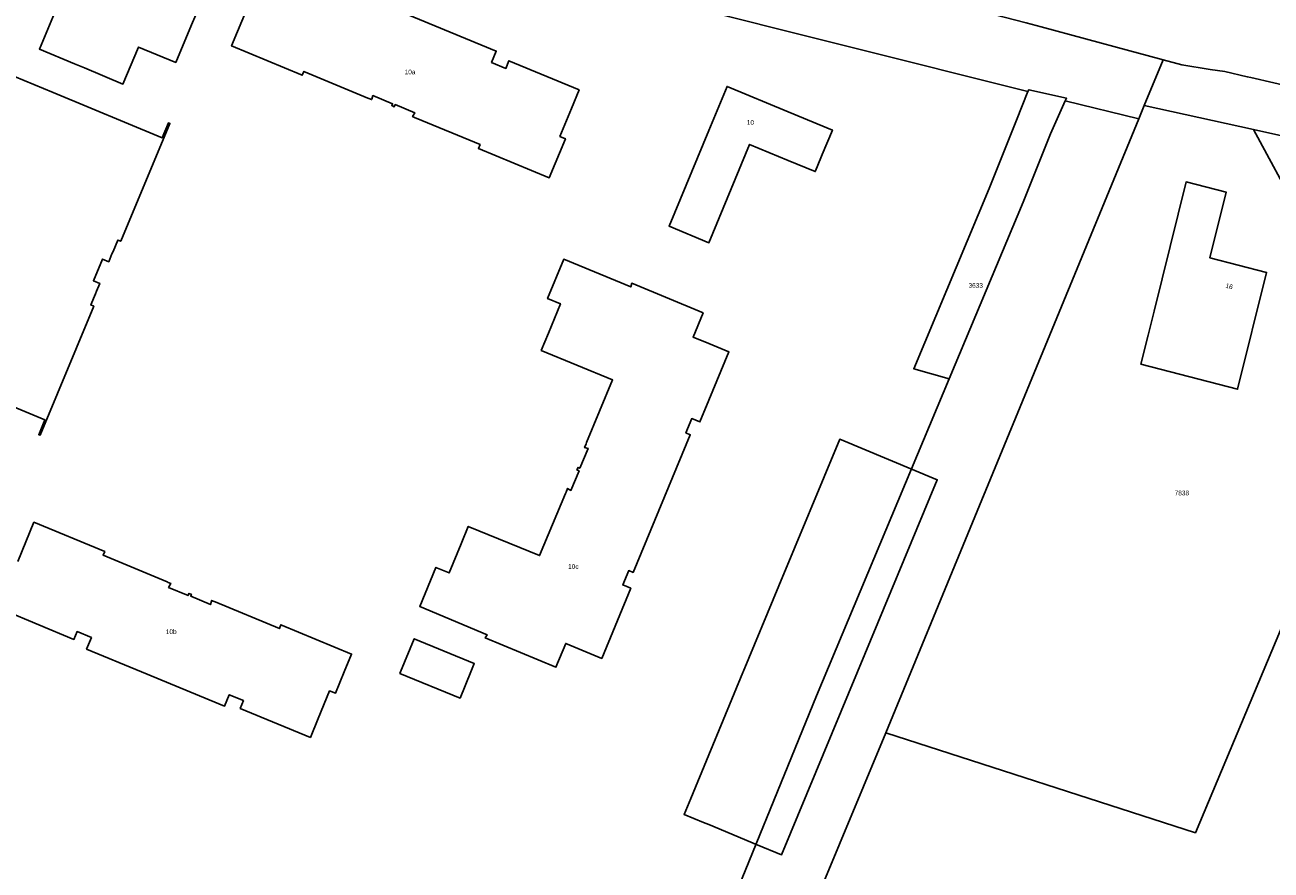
# Model space of a CAD drawing. Header units: metres. Extents: x 91564 to 92566, y 393362 to 394362.
# Tile 19 of 86: x 91898 to 92084, y 393720 to 393846. Entities that reach past the tile are written whole.
import ezdxf

# ---------------------------------------------------------------- set-up
doc = ezdxf.new("R2010")
doc.units = ezdxf.units.M
for name, color, linetype in [('ADRES', 1, 'CONTINUOUS'), ('PAND', 1, 'CONTINUOUS'), ('PERCEEL', 7, 'CONTINUOUS'), ('PERCEELNUMMER', 7, 'CONTINUOUS')]:
    doc.layers.add(name, color=color, linetype=linetype)

msp = doc.modelspace()

# ---------------------------------------------------------------- linework, layer by layer
at = {"layer": 'PAND'}
for points in [[(91906.907, 393840.017), (91912.618, 393837.628), (91914.97, 393843.135), (91920.498, 393840.839), (91922.851, 393846.456), (91923.481, 393847.96), (91925.71, 393853.281), (91914.636, 393857.927), (91916.317, 393862.07), (91909.407, 393864.959), (91900.176, 393842.833), (91905.394, 393840.65), (91906.907, 393840.017)], [(91931.256, 393849.157), (91928.834, 393843.32), (91939.376, 393838.946), (91939.606, 393839.5), (91949.162, 393835.535), (91949.31, 393835.474), (91949.708, 393835.309), (91949.741, 393835.387), (91949.895, 393835.91), (91952.837, 393834.679), (91952.722, 393834.403), (91952.814, 393834.364), (91953.091, 393834.248), (91953.226, 393834.571), (91956.132, 393833.356), (91955.811, 393832.769), (91956.197, 393832.609), (91956.354, 393832.543), (91965.887, 393828.595), (91965.649, 393828.02), (91976.2, 393823.65), (91978.615, 393829.48), (91977.784, 393829.824), (91979.496, 393833.958), (91980.654, 393836.753), (91970.196, 393841.086), (91969.725, 393839.952), (91967.592, 393840.837), (91968.301, 393842.546), (91947.712, 393851.088)], [(91871.799, 393799.695), (91901, 393787.54), (91900.085, 393785.341), (91900.266, 393785.265), (91908.285, 393804.493), (91907.824, 393804.685), (91908.526, 393806.37), (91908.682, 393806.743), (91909.168, 393807.91), (91908.239, 393808.305), (91909.586, 393811.535), (91910.516, 393811.141), (91910.996, 393812.293), (91911.151, 393812.663), (91911.864, 393814.373), (91912.314, 393814.185), (91919.631, 393831.745), (91919.413, 393831.836), (91918.487, 393829.609), (91902.209, 393836.381), (91895.044, 393839.362)], [(92011.798, 393826.246), (92015.853, 393824.565), (92016.142, 393825.261), (92016.906, 393827.105), (92018.419, 393830.754), (92011.801, 393833.498), (92002.725, 393837.26), (92000, 393830.702), (91994.066, 393816.422), (92000, 393813.966), (92006.076, 393828.618), (92011.798, 393826.246)], [(92066.375, 393803.74), (92065.493, 393800.181), (92064.423, 393795.869), (92078.843, 393792.129), (92083.159, 393809.531), (92074.711, 393811.722), (92077.136, 393821.495), (92071.164, 393823.044), (92066.375, 393803.74)], [(92000, 393798.927), (91997.64, 393799.907), (91999.137, 393803.511), (91988.501, 393807.928), (91988.346, 393807.368), (91978.364, 393811.492), (91975.951, 393805.651), (91977.864, 393804.861), (91976.064, 393800.503), (91974.995, 393797.916), (91985.647, 393793.515), (91981.773, 393784.202), (91981.685, 393783.991), (91981.455, 393783.437), (91981.982, 393783.294), (91980.757, 393780.349), (91980.48, 393780.464), (91980.441, 393780.371), (91980.326, 393780.094), (91980.649, 393779.96), (91979.44, 393777.052), (91978.931, 393777.339), (91978.704, 393776.794), (91978.612, 393776.573), (91974.768, 393767.33), (91964.122, 393771.68), (91963.066, 393769.097), (91961.285, 393764.738), (91959.298, 393765.558), (91956.888, 393759.719), (91966.933, 393755.522), (91966.657, 393755.041), (91977.186, 393750.671), (91978.662, 393754.227), (91984.019, 393752.003), (91988.358, 393762.456), (91987.158, 393762.954), (91988.042, 393765.081), (91988.688, 393764.812), (91997.216, 393785.338), (91996.567, 393785.608), (91997.454, 393787.744), (91998.655, 393787.246), (92000, 393790.486), (92002.989, 393797.686), (92000, 393798.927)], [(92022.168, 393750), (92034.061, 393778.635), (92019.52, 393784.665), (92010.443, 393762.821), (92005.124, 393750), (92005.08, 393749.894), (92002.13, 393742.782), (92000, 393737.647), (91997.296, 393731.129), (91996.31, 393728.752), (91999.219, 393727.544), (92000, 393727.22), (92007.208, 393724.227), (92010.837, 393722.72), (92022.168, 393750)], [(91945.634, 393750), (91946.728, 393752.64), (91936.172, 393757.013), (91935.957, 393756.453), (91926.402, 393760.411), (91926.237, 393760.479), (91925.862, 393760.635), (91925.826, 393760.554), (91925.675, 393760.03), (91922.734, 393761.264), (91922.85, 393761.541), (91922.758, 393761.58), (91922.482, 393761.696), (91922.346, 393761.373), (91919.442, 393762.592), (91919.765, 393763.183), (91919.39, 393763.338), (91919.213, 393763.412), (91909.679, 393767.364), (91909.909, 393767.918), (91899.366, 393772.287), (91896.94, 393766.453)], [(91894.878, 393759.177), (91905.326, 393754.833), (91905.806, 393755.987), (91907.93, 393755.104), (91907.219, 393753.396), (91915.387, 393750), (91927.764, 393744.854), (91928.473, 393746.592), (91930.607, 393745.706), (91930.128, 393744.552), (91940.575, 393740.22), (91941.735, 393743.021), (91943.45, 393747.158), (91944.309, 393746.802), (91945.634, 393750)], [(91964.507, 393750), (91965.014, 393751.233), (91956.062, 393754.916), (91954.041, 393750), (91953.942, 393749.758), (91962.895, 393746.082), (91964.507, 393750)]]:
    msp.add_lwpolyline(points, dxfattribs=at)
at = {"layer": 'PERCEEL'}
for points in [[(92064.914, 393834.432), (92067.719, 393841.242), (92065.344, 393841.865), (92062.786, 393842.572), (92049.547, 393846.152), (92047.286, 393846.74), (92040.747, 393848.439), (92021.765, 393853.753), (92018.584, 393854.684), (92011.433, 393856.779), (91999.145, 393860.291), (91990.419, 393862.753), (91983.428, 393864.103), (91975.76, 393865.572), (91938.418, 393873.891), (91936.336, 393864.152), (91994.202, 393849.873), (92047.575, 393836.507), (92047.723, 393836.783), (92053.337, 393835.498), (92053.14, 393835.097), (92064.098, 393832.45), (92064.914, 393834.432)], [(92047.575, 393836.507), (91994.202, 393849.873)], [(92047.286, 393846.74), (92049.547, 393846.152), (92062.786, 393842.572), (92065.344, 393841.865), (92067.719, 393841.242), (92070.534, 393840.503), (92074.768, 393839.783), (92076.922, 393839.474), (92080.268, 393838.723), (92080.807, 393838.602), (92084.234, 393837.818)], [(92126.873, 393819.954), (92128.156, 393826.903), (92127.999, 393826.945), (92117.297, 393829.827), (92115.811, 393830.227), (92106.849, 393832.64), (92099.255, 393834.285), (92088.752, 393836.784), (92086.169, 393837.375), (92084.234, 393837.818), (92080.807, 393838.602), (92080.268, 393838.723), (92076.922, 393839.474), (92074.768, 393839.783), (92070.534, 393840.503), (92067.719, 393841.242), (92064.914, 393834.432), (92081.201, 393830.834), (92112.764, 393823.766), (92113.211, 393823.666), (92126.873, 393819.954)], [(91855.835, 393518.409), (91909.379, 393503.259), (91914.823, 393501.448), (91955.496, 393599.908), (91959.03, 393608.239), (91970.535, 393636.191), (91994.062, 393692.974), (92000.687, 393708.758), (92016.04, 393746.419), (92035.817, 393793.694), (92030.551, 393795.181), (92041.78, 393822.055), (92045.86, 393832.245), (92047.575, 393836.507)], [(92047.575, 393836.507), (92045.86, 393832.245), (92041.78, 393822.055), (92030.551, 393795.181), (92035.817, 393793.694), (92046.85, 393820.03), (92050.93, 393830.215), (92053.14, 393835.097), (92053.337, 393835.498), (92047.723, 393836.783), (92047.575, 393836.507)], [(91992.363, 393659.116), (92026.393, 393740.892), (92064.098, 393832.45), (92053.14, 393835.097), (92050.93, 393830.215), (92046.85, 393820.03), (92035.817, 393793.694), (92016.04, 393746.419), (92000.687, 393708.758), (91994.062, 393692.974), (91970.535, 393636.191), (91959.03, 393608.239), (91955.496, 393599.908), (91914.823, 393501.448), (91906.485, 393481.535), (91903.44, 393473.845), (91914.966, 393471.756), (91926.449, 393499.332), (91963.689, 393589.262), (91992.363, 393659.116)], [(92072.548, 393725.996), (92095.972, 393781.813), (92096.032, 393781.956), (92101.062, 393794.17), (92081.201, 393830.834), (92064.914, 393834.432), (92064.098, 393832.45), (92026.393, 393740.892), (92072.548, 393725.996)], [(92112.764, 393823.766), (92081.201, 393830.834), (92101.062, 393794.17), (92113.211, 393823.666), (92112.764, 393823.766)], [(92095.972, 393781.813), (92072.548, 393725.996), (92026.393, 393740.892), (91992.363, 393659.116), (92001.3, 393655.329), (92033.466, 393642.647), (92021.966, 393615.531)]]:
    msp.add_lwpolyline(points, dxfattribs=at)

# ---------------------------------------------------------------- texts
at = {"layer": 'ADRES'}
for s, p in [('10a', (91954.634, 393839.07)), ('10', (92005.658, 393831.55)), ('10', (92005.658, 393831.55)), ('10c', (91979.011, 393765.349)), ('10c', (91979.011, 393765.349)), ('10b', (91919.029, 393755.629))]:
    msp.add_text(s, height=0.7, dxfattribs=at).set_placement(p)
msp.add_text('16', height=0.7, rotation=345.401, dxfattribs=at).set_placement((92076.977, 393807.276))
at = {"layer": 'PERCEELNUMMER'}
for s, p in [('3633', (92038.715, 393807.249)), ('7838', (92069.447, 393776.309))]:
    msp.add_text(s, height=0.7, dxfattribs=at).set_placement(p)

doc.saveas('drawing.dxf')
